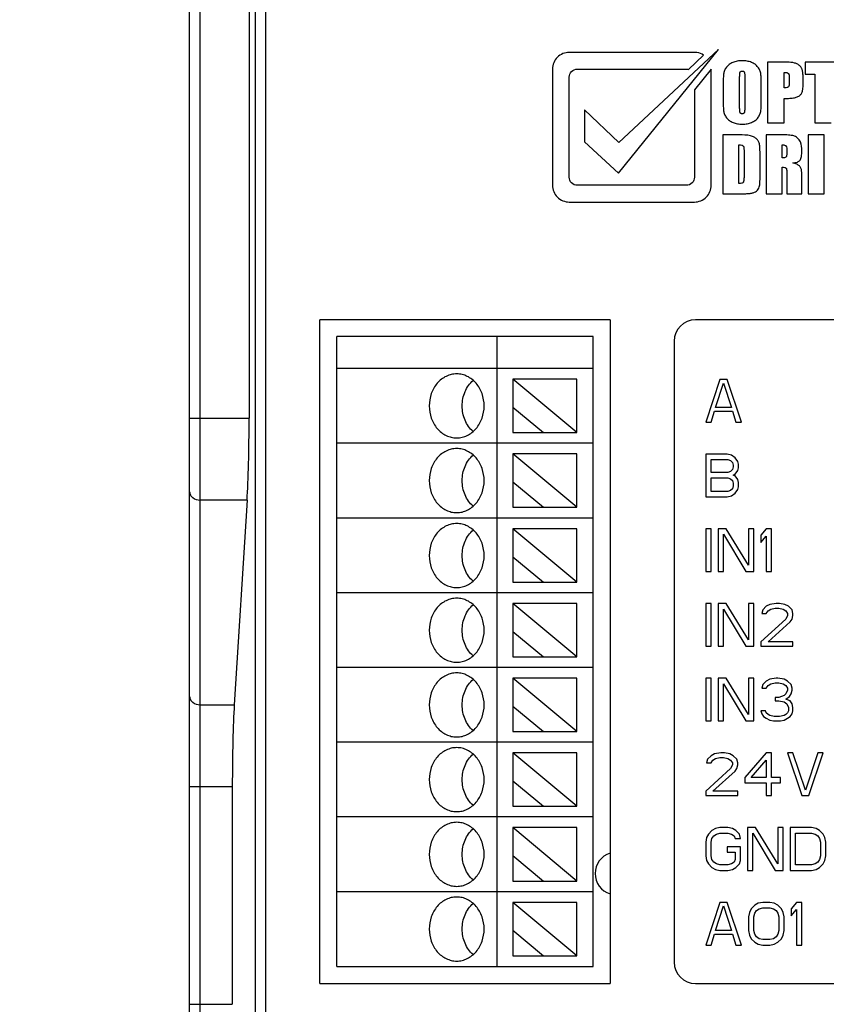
# Model space of a CAD drawing. Header units: millimetres. Extents: x -2787 to 4673, y -54 to 2046.
# Tile 6 of 124: x -2522 to -2484, y 417 to 463. Entities that reach past the tile are written whole.
import ezdxf

# ---------------------------------------------------------------- set-up
doc = ezdxf.new("R2010")
doc.units = ezdxf.units.MM
doc.header["$LTSCALE"] = 81.675
doc.header["$PDMODE"] = 3
doc.header["$PDSIZE"] = 0.3125
doc.layers.get('0').update_dxf_attribs({"linetype": 'CONTINUOUS'})
doc.layers.get('DEFPOINTS').update_dxf_attribs({"linetype": 'CONTINUOUS'})
doc.styles.get("Standard").update_dxf_attribs({"font": 'SIMPLEX.SHX', "width": 0.8})
doc.dimstyles.new('DIMSTYLE_1', dxfattribs={"dimtxt": 17.5, "dimasz": 0.9375, "dimexe": 0.125, "dimexo": 0.0625, "dimgap": 1.75, "dimtad": 0, "dimtih": 1, "dimtoh": 1, "dimdsep": 46, "dimtxsty": 'Standard', "dimblk": '_FILLED', "dimblk1": '_FILLED', "dimblk2": '_FILLED', "dimcen": 0.09, "dimazin": 2, "dimtfac": 1, "dimtofl": 0, "dimtmove": 0, "dimatfit": 3, "dimldrblk": '_FILLED', "dimfxl": 1, "dimtolj": 1, "dimarcsym": 0})

# ---------------------------------------------------------------- blocks, each defined once
blk = doc.blocks.new('_FILLED')
at = {"color": 0, "linetype": 'ByBlock'}
blk.add_solid([(0, 0), (-1, 0.167), (-1, -0.167)], dxfattribs=at)
blk = doc.blocks.new('*D21')
at = {"color": 0, "lineweight": -2, "transparency": 16777216}
for p, q in [((-2466.184, 554.245), (-2567.549, 554.245)), ((-2567.424, 553.308), (-2567.424, 471.98)), ((-2567.424, 393.183), (-2567.424, 445.146)), ((-2511.184, 392.245), (-2567.549, 392.245))]:
    blk.add_line(p, q, dxfattribs=at)
at = {"layer": 'DEFPOINTS', "color": 0, "transparency": 16777216}
for p in [(-2466.122, 554.245), (-2567.424, 392.245), (-2511.122, 392.245)]:
    blk.add_point(p, dxfattribs=at)
at = {"color": 0, "lineweight": -2, "transparency": 16777216, "xscale": 0.9375, "yscale": 0.9375, "zscale": 0.9375}
for p, rotation in [((-2567.424, 554.245), 90), ((-2567.424, 392.245), 270)]:
    blk.add_blockref('_FILLED', p, dxfattribs=dict(at, rotation=rotation))
at = {"color": 0, "transparency": 16777216, "insert": (-2567.424, 470.23), "char_height": 17.5, "width": 28, "attachment_point": 2, "line_spacing_factor": 0.9}
blk.add_mtext('\\A1;162', dxfattribs=at)

msp = doc.modelspace()

# ---------------------------------------------------------------- linework, layer by layer
at = {"color": 3}
for p, q in [((-2513.476, 395.245), (-2513.476, 547.245)), ((-2513.976, 395.245), (-2513.976, 546.745)), ((-2510.9, 529.757), (-2510.9, 415.232)), ((-2510.401, 414.732), (-2510.401, 529.258)), ((-2511.19, 499.914), (-2511.19, 444.577)), ((-2493.882, 456.056), (-2489.202, 461.857)), ((-2489.202, 461.857), (-2493.872, 457.504)), ((-2490.324, 461.724), (-2496.19, 461.724)), ((-2490.608, 460.926), (-2489.892, 461.595)), ((-2496.976, 460.939), (-2496.976, 455.496)), ((-2495.812, 460.939), (-2490.702, 460.939)), ((-2489.539, 460.935), (-2490.324, 459.961)), ((-2489.539, 455.496), (-2489.539, 460.935)), ((-2486.12, 461.272), (-2486.9, 461.272)), ((-2486.9, 461.272), (-2486.9, 458.422)), ((-2483.45, 461.272), (-2485.142, 461.272)), ((-2485.142, 461.272), (-2485.142, 460.702)), ((-2496.19, 455.874), (-2496.19, 460.561)), ((-2488.206, 459.209), (-2488.206, 460.54)), ((-2487.963, 460.54), (-2487.963, 459.23)), ((-2486.126, 460.059), (-2486.126, 460.784)), ((-2485.879, 460.55), (-2485.879, 460.316)), ((-2485.232, 460.226), (-2485.232, 460.475)), ((-2485.142, 460.702), (-2484.684, 460.702)), ((-2484.684, 460.702), (-2484.684, 458.422)), ((-2488.98, 460.091), (-2488.98, 459.603)), ((-2487.189, 459.603), (-2487.189, 460.091)), ((-2490.324, 459.961), (-2490.324, 455.874)), ((-2486.126, 459.57), (-2485.918, 459.57)), ((-2486.126, 458.422), (-2486.126, 459.57)), ((-2493.872, 457.504), (-2495.48, 459.031)), ((-2495.48, 459.031), (-2495.48, 457.537)), ((-2486.9, 458.422), (-2486.126, 458.422)), ((-2484.684, 458.422), (-2483.91, 458.422)), ((-2488.425, 457.863), (-2488.987, 457.863)), ((-2488.987, 457.863), (-2488.987, 455.1)), ((-2486.437, 457.863), (-2486.969, 457.863)), ((-2486.969, 457.863), (-2486.969, 455.1)), ((-2484.252, 457.863), (-2485.002, 457.863)), ((-2485.002, 457.863), (-2485.002, 455.1)), ((-2484.252, 455.1), (-2484.252, 457.863)), ((-2495.48, 457.537), (-2493.882, 456.056)), ((-2488.236, 455.573), (-2488.236, 457.39)), ((-2486.218, 456.776), (-2486.218, 457.39)), ((-2487.999, 457.047), (-2487.999, 455.974)), ((-2487.249, 455.921), (-2487.249, 456.888)), ((-2485.99, 457.177), (-2485.99, 457.025)), ((-2486.218, 455.1), (-2486.218, 456.346)), ((-2485.99, 456.018), (-2485.99, 455.1)), ((-2490.702, 455.496), (-2495.812, 455.496)), ((-2485.293, 455.1), (-2485.293, 455.828)), ((-2488.987, 455.1), (-2488.04, 455.1)), ((-2486.969, 455.1), (-2486.218, 455.1)), ((-2485.99, 455.1), (-2485.293, 455.1)), ((-2485.002, 455.1), (-2484.252, 455.1)), ((-2496.19, 454.71), (-2490.324, 454.71)), ((-2507.876, 418.095), (-2507.876, 449.195)), ((-2494.276, 449.195), (-2507.876, 449.195)), ((-2494.276, 449.195), (-2494.276, 418.095)), ((-2466.276, 449.195), (-2490.276, 449.195)), ((-2495.076, 448.408), (-2507.076, 448.408)), ((-2507.076, 439.908), (-2507.076, 448.408)), ((-2499.576, 448.408), (-2499.576, 439.908)), ((-2495.076, 439.908), (-2495.076, 448.408)), ((-2491.276, 448.195), (-2491.276, 419.095)), ((-2495.076, 446.908), (-2507.076, 446.908)), ((-2495.826, 443.908), (-2498.826, 446.408)), ((-2495.826, 446.408), (-2498.826, 446.408)), ((-2498.826, 446.408), (-2498.826, 443.908)), ((-2495.826, 443.908), (-2495.826, 446.408)), ((-2489.126, 446.395), (-2489.793, 444.395)), ((-2489.335, 445.076), (-2488.96, 446.225)), ((-2488.793, 446.395), (-2489.126, 446.395)), ((-2488.96, 446.225), (-2488.585, 445.076)), ((-2488.126, 444.395), (-2488.793, 446.395)), ((-2498.826, 445.106), (-2497.388, 443.908)), ((-2489.543, 444.395), (-2489.376, 444.906)), ((-2489.376, 444.906), (-2488.543, 444.906)), ((-2488.585, 445.076), (-2489.335, 445.076)), ((-2488.543, 444.906), (-2488.376, 444.395)), ((-2513.976, 444.577), (-2511.19, 444.577)), ((-2489.793, 444.395), (-2489.543, 444.395)), ((-2488.376, 444.395), (-2488.126, 444.395)), ((-2498.826, 443.908), (-2495.826, 443.908)), ((-2495.076, 443.408), (-2507.076, 443.408)), ((-2495.826, 442.908), (-2498.826, 442.908)), ((-2495.826, 440.408), (-2498.826, 442.908)), ((-2498.826, 442.908), (-2498.826, 440.408)), ((-2495.826, 440.408), (-2495.826, 442.908)), ((-2488.793, 442.895), (-2489.793, 442.895)), ((-2489.793, 442.895), (-2489.793, 440.895)), ((-2489.543, 442.64), (-2488.751, 442.64)), ((-2489.543, 442.044), (-2489.543, 442.64)), ((-2488.585, 442.852), (-2488.793, 442.895)), ((-2488.751, 442.64), (-2488.626, 442.597)), ((-2488.626, 442.597), (-2488.543, 442.512)), ((-2488.418, 442.725), (-2488.585, 442.852)), ((-2488.543, 442.512), (-2488.501, 442.384)), ((-2488.293, 442.555), (-2488.418, 442.725)), ((-2488.251, 442.427), (-2488.293, 442.555)), ((-2488.751, 442.044), (-2489.543, 442.044)), ((-2488.626, 442.087), (-2488.751, 442.044)), ((-2488.543, 442.172), (-2488.626, 442.087)), ((-2488.501, 442.299), (-2488.543, 442.172)), ((-2488.501, 442.384), (-2488.501, 442.299)), ((-2488.418, 441.959), (-2488.293, 442.129)), ((-2488.293, 442.129), (-2488.251, 442.257)), ((-2488.251, 442.257), (-2488.251, 442.427)), ((-2498.826, 441.606), (-2497.388, 440.408)), ((-2489.543, 441.789), (-2488.751, 441.789)), ((-2489.543, 441.15), (-2489.543, 441.789)), ((-2488.751, 441.789), (-2488.626, 441.746)), ((-2488.626, 441.746), (-2488.543, 441.661)), ((-2488.543, 441.661), (-2488.501, 441.533)), ((-2488.501, 441.916), (-2488.418, 441.959)), ((-2488.418, 441.874), (-2488.501, 441.916)), ((-2488.293, 441.704), (-2488.418, 441.874)), ((-2488.251, 441.576), (-2488.293, 441.704)), ((-2488.251, 441.363), (-2488.251, 441.576)), ((-2488.751, 441.15), (-2489.543, 441.15)), ((-2488.626, 441.193), (-2488.751, 441.15)), ((-2488.543, 441.278), (-2488.626, 441.193)), ((-2488.501, 441.406), (-2488.543, 441.278)), ((-2488.501, 441.533), (-2488.501, 441.406)), ((-2488.418, 441.065), (-2488.293, 441.235)), ((-2488.293, 441.235), (-2488.251, 441.363)), ((-2511.284, 440.746), (-2513.476, 440.746)), ((-2511.284, 440.746), (-2511.882, 431.157)), ((-2489.793, 440.895), (-2488.793, 440.895)), ((-2488.793, 440.895), (-2488.585, 440.938)), ((-2488.585, 440.938), (-2488.418, 441.065)), ((-2498.826, 440.408), (-2495.826, 440.408)), ((-2507.076, 439.908), (-2495.076, 439.908)), ((-2495.076, 439.895), (-2507.076, 439.895)), ((-2507.076, 418.895), (-2507.076, 439.895)), ((-2499.576, 439.895), (-2499.576, 418.895)), ((-2495.076, 418.895), (-2495.076, 439.895)), ((-2495.826, 436.895), (-2498.826, 439.395)), ((-2495.826, 439.395), (-2498.826, 439.395)), ((-2498.826, 439.395), (-2498.826, 436.895)), ((-2495.826, 436.895), (-2495.826, 439.395)), ((-2489.543, 439.395), (-2489.793, 439.395)), ((-2489.793, 439.395), (-2489.793, 437.395)), ((-2489.543, 437.395), (-2489.543, 439.395)), ((-2488.835, 439.395), (-2489.21, 439.395)), ((-2489.21, 439.395), (-2489.21, 437.395)), ((-2487.793, 437.693), (-2488.835, 439.395)), ((-2487.543, 439.395), (-2487.793, 439.395)), ((-2487.793, 439.395), (-2487.793, 437.693)), ((-2487.543, 437.395), (-2487.543, 439.395)), ((-2486.96, 439.395), (-2487.21, 439.097)), ((-2486.71, 439.395), (-2486.96, 439.395)), ((-2486.71, 437.395), (-2486.71, 439.395)), ((-2488.96, 439.14), (-2487.918, 437.395)), ((-2488.96, 437.395), (-2488.96, 439.14)), ((-2487.21, 439.097), (-2487.21, 438.757)), ((-2487.21, 438.757), (-2486.96, 439.055)), ((-2486.96, 439.055), (-2486.96, 437.395)), ((-2498.826, 438.093), (-2497.388, 436.895)), ((-2489.793, 437.395), (-2489.543, 437.395)), ((-2489.21, 437.395), (-2488.96, 437.395)), ((-2487.918, 437.395), (-2487.543, 437.395)), ((-2486.96, 437.395), (-2486.71, 437.395)), ((-2498.826, 436.895), (-2495.826, 436.895)), ((-2495.076, 436.395), (-2507.076, 436.395)), ((-2495.826, 435.895), (-2498.826, 435.895)), ((-2495.826, 433.395), (-2498.826, 435.895)), ((-2498.826, 435.895), (-2498.826, 433.395)), ((-2495.826, 433.395), (-2495.826, 435.895)), ((-2489.543, 435.895), (-2489.793, 435.895)), ((-2489.793, 435.895), (-2489.793, 433.895)), ((-2489.543, 433.895), (-2489.543, 435.895)), ((-2488.835, 435.895), (-2489.21, 435.895)), ((-2489.21, 435.895), (-2489.21, 433.895)), ((-2488.96, 435.64), (-2487.918, 433.895)), ((-2488.96, 433.895), (-2488.96, 435.64)), ((-2487.793, 434.193), (-2488.835, 435.895)), ((-2487.543, 435.895), (-2487.793, 435.895)), ((-2487.793, 435.895), (-2487.793, 434.193)), ((-2487.543, 433.895), (-2487.543, 435.895)), ((-2487.126, 435.597), (-2487.168, 435.427)), ((-2486.96, 435.767), (-2487.126, 435.597)), ((-2486.793, 435.852), (-2486.96, 435.767)), ((-2486.96, 435.427), (-2486.876, 435.555)), ((-2486.876, 435.555), (-2486.751, 435.64)), ((-2486.501, 435.895), (-2486.793, 435.852)), ((-2486.751, 435.64), (-2486.543, 435.682)), ((-2486.543, 435.682), (-2486.376, 435.682)), ((-2486.335, 435.895), (-2486.501, 435.895)), ((-2486.376, 435.682), (-2486.168, 435.64)), ((-2486.085, 435.852), (-2486.335, 435.895)), ((-2486.168, 435.64), (-2486.043, 435.555)), ((-2485.918, 435.767), (-2486.085, 435.852)), ((-2486.043, 435.555), (-2485.96, 435.427)), ((-2485.751, 435.597), (-2485.918, 435.767)), ((-2485.71, 435.427), (-2485.751, 435.597)), ((-2486.043, 435.172), (-2487.21, 434.108)), ((-2487.168, 435.427), (-2486.96, 435.427)), ((-2485.96, 435.342), (-2486.043, 435.172)), ((-2485.96, 435.427), (-2485.96, 435.342)), ((-2485.835, 435.044), (-2485.751, 435.172)), ((-2485.751, 435.172), (-2485.71, 435.342)), ((-2485.71, 435.342), (-2485.71, 435.427)), ((-2486.876, 434.108), (-2485.835, 435.044)), ((-2498.826, 434.593), (-2497.388, 433.395)), ((-2489.793, 433.895), (-2489.543, 433.895)), ((-2489.21, 433.895), (-2488.96, 433.895)), ((-2487.918, 433.895), (-2487.543, 433.895)), ((-2487.21, 434.108), (-2487.21, 433.895)), ((-2487.21, 433.895), (-2485.71, 433.895)), ((-2485.71, 434.108), (-2486.876, 434.108)), ((-2485.71, 433.895), (-2485.71, 434.108)), ((-2498.826, 433.395), (-2495.826, 433.395)), ((-2495.076, 432.895), (-2507.076, 432.895)), ((-2495.826, 432.395), (-2498.826, 432.395)), ((-2495.826, 429.895), (-2498.826, 432.395)), ((-2498.826, 432.395), (-2498.826, 429.895)), ((-2495.826, 429.895), (-2495.826, 432.395)), ((-2489.543, 432.395), (-2489.793, 432.395)), ((-2489.793, 432.395), (-2489.793, 430.395)), ((-2489.543, 430.395), (-2489.543, 432.395)), ((-2488.835, 432.395), (-2489.21, 432.395)), ((-2489.21, 432.395), (-2489.21, 430.395)), ((-2487.793, 430.693), (-2488.835, 432.395)), ((-2487.543, 432.395), (-2487.793, 432.395)), ((-2487.793, 432.395), (-2487.793, 430.693)), ((-2487.543, 430.395), (-2487.543, 432.395)), ((-2486.793, 432.352), (-2486.96, 432.267)), ((-2486.501, 432.395), (-2486.793, 432.352)), ((-2486.418, 432.395), (-2486.501, 432.395)), ((-2486.126, 432.352), (-2486.418, 432.395)), ((-2485.96, 432.267), (-2486.126, 432.352)), ((-2488.96, 432.14), (-2487.918, 430.395)), ((-2488.96, 430.395), (-2488.96, 432.14)), ((-2487.126, 432.097), (-2487.168, 431.927)), ((-2487.168, 431.927), (-2486.96, 431.927)), ((-2486.96, 432.267), (-2487.126, 432.097)), ((-2486.96, 431.927), (-2486.876, 432.055)), ((-2486.876, 432.055), (-2486.751, 432.14)), ((-2486.751, 432.14), (-2486.543, 432.182)), ((-2486.543, 432.182), (-2486.376, 432.182)), ((-2486.376, 432.182), (-2486.168, 432.14)), ((-2486.168, 432.14), (-2486.043, 432.055)), ((-2486.043, 432.055), (-2485.96, 431.927)), ((-2485.793, 432.097), (-2485.96, 432.267)), ((-2485.96, 431.927), (-2485.96, 431.842)), ((-2485.751, 431.927), (-2485.793, 432.097)), ((-2485.751, 431.842), (-2485.751, 431.927)), ((-2486.376, 431.501), (-2486.543, 431.501)), ((-2486.543, 431.501), (-2486.543, 431.331)), ((-2486.126, 431.587), (-2486.376, 431.501)), ((-2486.043, 431.672), (-2486.126, 431.587)), ((-2485.96, 431.842), (-2486.043, 431.672)), ((-2486.043, 431.416), (-2485.876, 431.544)), ((-2485.835, 431.331), (-2486.043, 431.416)), ((-2485.876, 431.544), (-2485.793, 431.672)), ((-2485.793, 431.672), (-2485.751, 431.842)), ((-2513.476, 431.157), (-2511.882, 431.157)), ((-2498.826, 431.093), (-2497.388, 429.895)), ((-2486.543, 431.331), (-2486.376, 431.331)), ((-2486.376, 431.331), (-2486.126, 431.289)), ((-2486.126, 431.289), (-2486.001, 431.204)), ((-2486.001, 431.204), (-2485.918, 431.033)), ((-2485.918, 431.033), (-2485.918, 430.863)), ((-2485.751, 431.204), (-2485.835, 431.331)), ((-2485.71, 431.033), (-2485.751, 431.204)), ((-2485.71, 430.863), (-2485.71, 431.033)), ((-2487.001, 430.863), (-2487.21, 430.863)), ((-2487.21, 430.863), (-2487.168, 430.735)), ((-2487.168, 430.735), (-2487.085, 430.608)), ((-2487.085, 430.608), (-2486.96, 430.523)), ((-2486.96, 430.778), (-2487.001, 430.863)), ((-2486.876, 430.693), (-2486.96, 430.778)), ((-2486.96, 430.523), (-2486.793, 430.438)), ((-2486.793, 430.65), (-2486.876, 430.693)), ((-2486.585, 430.608), (-2486.793, 430.65)), ((-2486.335, 430.608), (-2486.585, 430.608)), ((-2486.126, 430.65), (-2486.335, 430.608)), ((-2486.043, 430.693), (-2486.126, 430.65)), ((-2486.126, 430.438), (-2485.96, 430.523)), ((-2485.96, 430.778), (-2486.043, 430.693)), ((-2485.918, 430.863), (-2485.96, 430.778)), ((-2485.96, 430.523), (-2485.835, 430.608)), ((-2485.835, 430.608), (-2485.751, 430.735)), ((-2485.751, 430.735), (-2485.71, 430.863)), ((-2489.793, 430.395), (-2489.543, 430.395)), ((-2489.21, 430.395), (-2488.96, 430.395)), ((-2487.918, 430.395), (-2487.543, 430.395)), ((-2486.793, 430.438), (-2486.626, 430.395)), ((-2486.626, 430.395), (-2486.293, 430.395)), ((-2486.293, 430.395), (-2486.126, 430.438)), ((-2498.826, 429.895), (-2495.826, 429.895)), ((-2495.076, 429.395), (-2507.076, 429.395)), ((-2495.826, 428.895), (-2498.826, 428.895)), ((-2495.826, 426.395), (-2498.826, 428.895)), ((-2498.826, 428.895), (-2498.826, 426.395)), ((-2495.826, 426.395), (-2495.826, 428.895)), ((-2489.543, 428.767), (-2489.71, 428.597)), ((-2489.376, 428.852), (-2489.543, 428.767)), ((-2489.46, 428.555), (-2489.335, 428.64)), ((-2489.085, 428.895), (-2489.376, 428.852)), ((-2489.335, 428.64), (-2489.126, 428.682)), ((-2489.126, 428.682), (-2488.96, 428.682)), ((-2488.918, 428.895), (-2489.085, 428.895)), ((-2488.96, 428.682), (-2488.751, 428.64)), ((-2488.668, 428.852), (-2488.918, 428.895)), ((-2488.751, 428.64), (-2488.626, 428.555)), ((-2488.501, 428.767), (-2488.668, 428.852)), ((-2488.335, 428.597), (-2488.501, 428.767)), ((-2486.96, 428.895), (-2487.96, 427.746)), ((-2486.71, 428.895), (-2486.96, 428.895)), ((-2486.71, 427.746), (-2486.71, 428.895)), ((-2485.71, 428.895), (-2485.96, 428.895)), ((-2485.96, 428.895), (-2485.293, 426.895)), ((-2485.126, 427.15), (-2485.71, 428.895)), ((-2484.543, 428.895), (-2485.126, 427.15)), ((-2484.96, 426.895), (-2484.293, 428.895)), ((-2484.293, 428.895), (-2484.543, 428.895)), ((-2488.626, 428.172), (-2489.793, 427.108)), ((-2489.71, 428.597), (-2489.751, 428.427)), ((-2489.751, 428.427), (-2489.543, 428.427)), ((-2489.543, 428.427), (-2489.46, 428.555)), ((-2488.626, 428.555), (-2488.543, 428.427)), ((-2488.543, 428.342), (-2488.626, 428.172)), ((-2488.543, 428.427), (-2488.543, 428.342)), ((-2488.418, 428.044), (-2488.335, 428.172)), ((-2488.293, 428.427), (-2488.335, 428.597)), ((-2488.335, 428.172), (-2488.293, 428.342)), ((-2488.293, 428.342), (-2488.293, 428.427)), ((-2487.668, 427.746), (-2486.96, 428.555)), ((-2486.96, 428.555), (-2486.96, 427.746)), ((-2489.46, 427.108), (-2488.418, 428.044)), ((-2487.96, 427.746), (-2487.96, 427.491)), ((-2486.96, 427.746), (-2487.668, 427.746)), ((-2486.293, 427.746), (-2486.71, 427.746)), ((-2486.293, 427.491), (-2486.293, 427.746)), ((-2513.976, 427.327), (-2511.976, 427.327)), ((-2511.976, 427.327), (-2511.976, 417.118)), ((-2498.826, 427.593), (-2497.388, 426.395)), ((-2487.96, 427.491), (-2486.96, 427.491)), ((-2486.96, 427.491), (-2486.96, 426.895)), ((-2486.71, 427.491), (-2486.293, 427.491)), ((-2486.71, 426.895), (-2486.71, 427.491)), ((-2489.793, 427.108), (-2489.793, 426.895)), ((-2489.793, 426.895), (-2488.293, 426.895)), ((-2488.293, 427.108), (-2489.46, 427.108)), ((-2488.293, 426.895), (-2488.293, 427.108)), ((-2486.96, 426.895), (-2486.71, 426.895)), ((-2485.293, 426.895), (-2484.96, 426.895)), ((-2498.826, 426.395), (-2495.826, 426.395)), ((-2495.076, 425.895), (-2507.076, 425.895)), ((-2495.826, 425.395), (-2498.826, 425.395)), ((-2495.826, 422.895), (-2498.826, 425.395)), ((-2498.826, 425.395), (-2498.826, 422.895)), ((-2495.826, 422.895), (-2495.826, 425.395)), ((-2489.126, 425.395), (-2489.335, 425.352)), ((-2488.751, 425.395), (-2489.126, 425.395)), ((-2488.543, 425.352), (-2488.751, 425.395)), ((-2487.46, 425.395), (-2487.835, 425.395)), ((-2487.835, 425.395), (-2487.835, 423.395)), ((-2486.418, 423.693), (-2487.46, 425.395)), ((-2486.168, 425.395), (-2486.418, 425.395)), ((-2486.418, 425.395), (-2486.418, 423.693)), ((-2486.168, 423.395), (-2486.168, 425.395)), ((-2484.835, 425.395), (-2485.835, 425.395)), ((-2485.835, 425.395), (-2485.835, 423.395)), ((-2484.626, 425.352), (-2484.835, 425.395)), ((-2489.668, 425.097), (-2489.751, 424.927)), ((-2489.501, 425.267), (-2489.668, 425.097)), ((-2489.335, 425.352), (-2489.501, 425.267)), ((-2489.501, 424.884), (-2489.418, 425.012)), ((-2489.418, 425.012), (-2489.293, 425.097)), ((-2489.293, 425.097), (-2489.126, 425.14)), ((-2489.126, 425.14), (-2488.751, 425.14)), ((-2488.751, 425.14), (-2488.585, 425.097)), ((-2488.585, 425.097), (-2488.46, 425.012)), ((-2488.376, 425.267), (-2488.543, 425.352)), ((-2488.46, 425.012), (-2488.418, 424.884)), ((-2488.21, 425.097), (-2488.376, 425.267)), ((-2488.168, 424.884), (-2488.21, 425.097)), ((-2487.585, 425.14), (-2486.543, 423.395)), ((-2487.585, 423.395), (-2487.585, 425.14)), ((-2485.585, 425.14), (-2484.835, 425.14)), ((-2485.585, 423.65), (-2485.585, 425.14)), ((-2484.835, 425.14), (-2484.668, 425.097)), ((-2484.668, 425.097), (-2484.543, 425.012)), ((-2484.46, 425.267), (-2484.626, 425.352)), ((-2484.543, 425.012), (-2484.46, 424.884)), ((-2484.293, 425.097), (-2484.46, 425.267)), ((-2484.21, 424.927), (-2484.293, 425.097)), ((-2489.751, 424.927), (-2489.793, 424.714)), ((-2489.793, 424.714), (-2489.793, 424.076)), ((-2489.543, 424.714), (-2489.501, 424.884)), ((-2489.543, 424.076), (-2489.543, 424.714)), ((-2488.168, 424.501), (-2488.793, 424.501)), ((-2488.793, 424.501), (-2488.793, 424.246)), ((-2488.418, 424.884), (-2488.168, 424.884)), ((-2488.168, 423.863), (-2488.168, 424.501)), ((-2484.46, 424.884), (-2484.418, 424.714)), ((-2484.418, 424.714), (-2484.418, 424.076)), ((-2484.168, 424.714), (-2484.21, 424.927)), ((-2484.168, 424.076), (-2484.168, 424.714)), ((-2498.826, 424.093), (-2497.388, 422.895)), ((-2489.793, 424.076), (-2489.751, 423.863)), ((-2489.501, 423.906), (-2489.543, 424.076)), ((-2488.793, 424.246), (-2488.418, 424.246)), ((-2488.418, 424.246), (-2488.418, 423.906)), ((-2484.418, 424.076), (-2484.46, 423.906)), ((-2484.21, 423.863), (-2484.168, 424.076)), ((-2489.751, 423.863), (-2489.668, 423.693)), ((-2489.668, 423.693), (-2489.501, 423.523)), ((-2489.418, 423.778), (-2489.501, 423.906)), ((-2489.293, 423.693), (-2489.418, 423.778)), ((-2489.126, 423.65), (-2489.293, 423.693)), ((-2488.751, 423.65), (-2489.126, 423.65)), ((-2488.585, 423.693), (-2488.751, 423.65)), ((-2488.46, 423.778), (-2488.585, 423.693)), ((-2488.418, 423.906), (-2488.46, 423.778)), ((-2488.376, 423.523), (-2488.21, 423.693)), ((-2488.21, 423.693), (-2488.168, 423.863)), ((-2484.835, 423.65), (-2485.585, 423.65)), ((-2484.668, 423.693), (-2484.835, 423.65)), ((-2484.543, 423.778), (-2484.668, 423.693)), ((-2484.46, 423.906), (-2484.543, 423.778)), ((-2484.46, 423.523), (-2484.293, 423.693)), ((-2484.293, 423.693), (-2484.21, 423.863)), ((-2489.501, 423.523), (-2489.335, 423.438)), ((-2489.335, 423.438), (-2489.126, 423.395)), ((-2489.126, 423.395), (-2488.751, 423.395)), ((-2488.751, 423.395), (-2488.543, 423.438)), ((-2488.543, 423.438), (-2488.376, 423.523)), ((-2487.835, 423.395), (-2487.585, 423.395)), ((-2486.543, 423.395), (-2486.168, 423.395)), ((-2485.835, 423.395), (-2484.835, 423.395)), ((-2484.835, 423.395), (-2484.626, 423.438)), ((-2484.626, 423.438), (-2484.46, 423.523)), ((-2498.826, 422.895), (-2495.826, 422.895)), ((-2495.076, 422.395), (-2507.076, 422.395)), ((-2495.826, 421.895), (-2498.826, 421.895)), ((-2495.826, 419.395), (-2498.826, 421.895)), ((-2498.826, 421.895), (-2498.826, 419.395)), ((-2495.826, 419.395), (-2495.826, 421.895)), ((-2489.126, 421.895), (-2489.793, 419.895)), ((-2489.335, 420.576), (-2488.96, 421.725)), ((-2488.793, 421.895), (-2489.126, 421.895)), ((-2488.96, 421.725), (-2488.585, 420.576)), ((-2488.126, 419.895), (-2488.793, 421.895)), ((-2487.501, 421.767), (-2487.668, 421.597)), ((-2487.335, 421.852), (-2487.501, 421.767)), ((-2487.126, 421.895), (-2487.335, 421.852)), ((-2486.793, 421.895), (-2487.126, 421.895)), ((-2486.585, 421.852), (-2486.793, 421.895)), ((-2486.418, 421.767), (-2486.585, 421.852)), ((-2486.251, 421.597), (-2486.418, 421.767)), ((-2485.543, 421.895), (-2485.793, 421.597)), ((-2485.293, 421.895), (-2485.543, 421.895)), ((-2485.293, 419.895), (-2485.293, 421.895)), ((-2487.751, 421.427), (-2487.793, 421.214)), ((-2487.668, 421.597), (-2487.751, 421.427)), ((-2487.543, 421.214), (-2487.501, 421.384)), ((-2487.501, 421.384), (-2487.418, 421.512)), ((-2487.418, 421.512), (-2487.293, 421.597)), ((-2487.293, 421.597), (-2487.126, 421.64)), ((-2487.126, 421.64), (-2486.793, 421.64)), ((-2486.793, 421.64), (-2486.626, 421.597)), ((-2486.626, 421.597), (-2486.501, 421.512)), ((-2486.501, 421.512), (-2486.418, 421.384)), ((-2486.418, 421.384), (-2486.376, 421.214)), ((-2486.168, 421.427), (-2486.251, 421.597)), ((-2486.126, 421.214), (-2486.168, 421.427)), ((-2485.793, 421.597), (-2485.793, 421.257)), ((-2485.793, 421.257), (-2485.543, 421.555)), ((-2485.543, 421.555), (-2485.543, 419.895)), ((-2487.793, 421.214), (-2487.793, 420.576)), ((-2487.543, 420.576), (-2487.543, 421.214)), ((-2486.376, 421.214), (-2486.376, 420.576)), ((-2486.126, 420.576), (-2486.126, 421.214)), ((-2498.826, 420.593), (-2497.388, 419.395)), ((-2489.543, 419.895), (-2489.376, 420.406)), ((-2489.376, 420.406), (-2488.543, 420.406)), ((-2488.585, 420.576), (-2489.335, 420.576)), ((-2488.543, 420.406), (-2488.376, 419.895)), ((-2487.793, 420.576), (-2487.751, 420.363)), ((-2487.751, 420.363), (-2487.668, 420.193)), ((-2487.501, 420.406), (-2487.543, 420.576)), ((-2487.418, 420.278), (-2487.501, 420.406)), ((-2486.418, 420.406), (-2486.501, 420.278)), ((-2486.376, 420.576), (-2486.418, 420.406)), ((-2486.251, 420.193), (-2486.168, 420.363)), ((-2486.168, 420.363), (-2486.126, 420.576)), ((-2489.793, 419.895), (-2489.543, 419.895)), ((-2488.376, 419.895), (-2488.126, 419.895)), ((-2487.668, 420.193), (-2487.501, 420.023)), ((-2487.501, 420.023), (-2487.335, 419.938)), ((-2487.293, 420.193), (-2487.418, 420.278)), ((-2487.335, 419.938), (-2487.126, 419.895)), ((-2487.126, 420.15), (-2487.293, 420.193)), ((-2486.793, 420.15), (-2487.126, 420.15)), ((-2487.126, 419.895), (-2486.793, 419.895)), ((-2486.626, 420.193), (-2486.793, 420.15)), ((-2486.793, 419.895), (-2486.585, 419.938)), ((-2486.501, 420.278), (-2486.626, 420.193)), ((-2486.585, 419.938), (-2486.418, 420.023)), ((-2486.418, 420.023), (-2486.251, 420.193)), ((-2485.543, 419.895), (-2485.293, 419.895)), ((-2498.826, 419.395), (-2495.826, 419.395)), ((-2507.076, 418.895), (-2495.076, 418.895)), ((-2507.876, 418.095), (-2494.276, 418.095)), ((-2490.276, 418.095), (-2466.276, 418.095)), ((-2513.976, 417.118), (-2511.976, 417.118))]:
    msp.add_line(p, q, dxfattribs=at)
for centre, start, end in [((-2490.276, 448.195), 90, 180), ((-2493.976, 423.245), 107.5751, 252.4689), ((-2490.276, 419.095), 180, 270)]:
    msp.add_arc(centre, 1, start, end, dxfattribs=at)
for centre, start_param, end_param in [((-2511.452, 444.577), -2.443461, -1.570796), ((-2511.714, 427.327), 0.698132, 1.570796)]:
    msp.add_ellipse(centre, major_axis=(0, 5), ratio=0.052408, start_param=start_param, end_param=end_param, dxfattribs=at)
for points, knots in [([(-2496.19, 461.724), (-2496.391, 461.724), (-2496.808, 461.557), (-2496.976, 461.139), (-2496.976, 460.939)], [0, 0, 0, 0, 0.500002, 1, 1, 1, 1]), ([(-2489.892, 461.595), (-2489.986, 461.657), (-2490.134, 461.713), (-2490.285, 461.724), (-2490.324, 461.724)], [0, 0, 0, 0, 0.741055, 1, 1, 1, 1]), ([(-2496.19, 460.561), (-2496.19, 460.657), (-2496.11, 460.858), (-2495.909, 460.939), (-2495.812, 460.939)], [0, 0, 0, 0, 0.499995, 1, 1, 1, 1]), ([(-2487.211, 460.707), (-2487.218, 460.765), (-2487.242, 460.852), (-2487.296, 460.958), (-2487.348, 461.034), (-2487.41, 461.104), (-2487.483, 461.166), (-2487.565, 461.217), (-2487.656, 461.259), (-2487.754, 461.292), (-2487.859, 461.315), (-2487.97, 461.329), (-2488.086, 461.333), (-2488.204, 461.329), (-2488.319, 461.314), (-2488.426, 461.29), (-2488.555, 461.245), (-2488.671, 461.18), (-2488.767, 461.097), (-2488.828, 461.027), (-2488.878, 460.951), (-2488.93, 460.844), (-2488.952, 460.757), (-2488.959, 460.699)], [0, 0, 0, 0, 0.074097, 0.111856, 0.150933, 0.190635, 0.230397, 0.270997, 0.313167, 0.356884, 0.402031, 0.449036, 0.498278, 0.549888, 0.598556, 0.644711, 0.688852, 0.771355, 0.810685, 0.849657, 0.888032, 0.925464, 1, 1, 1, 1]), ([(-2485.634, 461.224), (-2485.743, 461.255), (-2485.908, 461.269), (-2486.071, 461.272), (-2486.12, 461.272)], [0, 0, 0, 0, 0.695485, 1, 1, 1, 1]), ([(-2485.232, 460.475), (-2485.232, 460.552), (-2485.234, 460.66), (-2485.247, 460.792), (-2485.26, 460.867), (-2485.28, 460.931), (-2485.305, 460.988), (-2485.338, 461.041), (-2485.392, 461.107), (-2485.49, 461.177), (-2485.583, 461.21), (-2485.634, 461.224)], [0, 0, 0, 0, 0.24786, 0.344304, 0.422877, 0.491233, 0.557469, 0.622728, 0.688201, 0.829704, 1, 1, 1, 1]), ([(-2488.959, 460.699), (-2488.975, 460.563), (-2488.978, 460.36), (-2488.98, 460.157), (-2488.98, 460.091)], [0, 0, 0, 0, 0.672917, 1, 1, 1, 1]), ([(-2488.206, 460.54), (-2488.206, 460.599), (-2488.202, 460.685), (-2488.192, 460.78), (-2488.174, 460.805)], [0, 0, 0, 0, 0.657472, 1, 1, 1, 1]), ([(-2488.174, 460.805), (-2488.164, 460.819), (-2488.143, 460.837), (-2488.109, 460.848), (-2488.079, 460.85), (-2488.049, 460.848), (-2488.021, 460.837), (-2487.999, 460.819), (-2487.983, 460.792), (-2487.974, 460.752), (-2487.964, 460.667), (-2487.963, 460.594), (-2487.963, 460.54)], [0, 0, 0, 0, 0.107836, 0.162793, 0.222571, 0.291263, 0.350994, 0.407137, 0.46606, 0.545313, 0.660101, 1, 1, 1, 1]), ([(-2487.189, 460.091), (-2487.189, 460.261), (-2487.19, 460.467), (-2487.207, 460.672), (-2487.211, 460.707)], [0, 0, 0, 0, 0.82978, 1, 1, 1, 1]), ([(-2486.126, 460.784), (-2486.084, 460.784), (-2486.026, 460.782), (-2485.96, 460.763), (-2485.926, 460.742), (-2485.903, 460.71), (-2485.882, 460.646), (-2485.879, 460.591), (-2485.879, 460.55)], [0, 0, 0, 0, 0.308358, 0.419786, 0.508028, 0.594697, 0.702274, 1, 1, 1, 1]), ([(-2485.921, 460.108), (-2485.944, 460.079), (-2486, 460.06), (-2486.052, 460.057), (-2486.069, 460.057)], [0, 0, 0, 0, 0.689272, 1, 1, 1, 1]), ([(-2485.879, 460.316), (-2485.879, 460.272), (-2485.882, 460.201), (-2485.903, 460.129), (-2485.921, 460.108)], [0, 0, 0, 0, 0.612956, 1, 1, 1, 1]), ([(-2485.918, 459.57), (-2485.841, 459.57), (-2485.701, 459.578), (-2485.514, 459.625), (-2485.393, 459.696), (-2485.325, 459.768), (-2485.288, 459.83), (-2485.262, 459.905), (-2485.236, 460.038), (-2485.232, 460.148), (-2485.232, 460.226)], [0, 0, 0, 0, 0.206026, 0.374383, 0.513569, 0.57653, 0.638049, 0.706216, 0.788564, 1, 1, 1, 1]), ([(-2488.98, 459.603), (-2488.98, 459.433), (-2488.979, 459.227), (-2488.962, 459.022), (-2488.958, 458.987)], [0, 0, 0, 0, 0.829836, 1, 1, 1, 1]), ([(-2487.21, 458.995), (-2487.194, 459.131), (-2487.191, 459.334), (-2487.189, 459.537), (-2487.189, 459.603)], [0, 0, 0, 0, 0.672918, 1, 1, 1, 1]), ([(-2487.963, 459.23), (-2487.963, 459.162), (-2487.964, 459.07), (-2487.974, 458.964), (-2487.982, 458.915), (-2487.998, 458.882), (-2488.021, 458.859), (-2488.052, 458.847), (-2488.086, 458.843), (-2488.12, 458.846), (-2488.15, 458.857), (-2488.172, 458.876), (-2488.188, 458.906), (-2488.196, 458.951), (-2488.205, 459.053), (-2488.206, 459.142), (-2488.206, 459.209)], [0, 0, 0, 0, 0.233446, 0.311163, 0.363413, 0.400559, 0.434805, 0.470528, 0.511614, 0.551703, 0.585933, 0.617539, 0.650534, 0.698197, 0.772041, 1, 1, 1, 1]), ([(-2488.958, 458.987), (-2488.951, 458.929), (-2488.928, 458.842), (-2488.873, 458.736), (-2488.821, 458.66), (-2488.759, 458.59), (-2488.686, 458.528), (-2488.604, 458.477), (-2488.514, 458.435), (-2488.415, 458.402), (-2488.31, 458.379), (-2488.199, 458.365), (-2488.083, 458.361), (-2487.965, 458.365), (-2487.85, 458.38), (-2487.743, 458.404), (-2487.614, 458.449), (-2487.498, 458.514), (-2487.402, 458.597), (-2487.341, 458.667), (-2487.291, 458.743), (-2487.239, 458.85), (-2487.217, 458.937), (-2487.21, 458.995)], [0, 0, 0, 0, 0.074109, 0.111859, 0.150924, 0.190636, 0.230405, 0.271005, 0.31317, 0.356902, 0.402051, 0.449058, 0.498316, 0.549908, 0.598574, 0.644737, 0.688896, 0.771375, 0.810702, 0.849677, 0.888046, 0.925473, 1, 1, 1, 1]), ([(-2487.69, 457.815), (-2487.781, 457.837), (-2488.028, 457.857), (-2488.273, 457.863), (-2488.425, 457.863)], [0, 0, 0, 0, 0.382151, 1, 1, 1, 1]), ([(-2487.249, 456.888), (-2487.249, 456.948), (-2487.249, 457.057), (-2487.254, 457.205), (-2487.26, 457.308), (-2487.267, 457.374), (-2487.273, 457.413), (-2487.281, 457.448), (-2487.294, 457.491), (-2487.316, 457.544), (-2487.352, 457.603), (-2487.414, 457.681), (-2487.525, 457.764), (-2487.632, 457.8), (-2487.69, 457.815)], [0, 0, 0, 0, 0.158116, 0.287915, 0.389508, 0.429799, 0.46315, 0.492932, 0.522577, 0.582054, 0.642869, 0.706194, 0.841896, 1, 1, 1, 1]), ([(-2485.718, 457.823), (-2485.808, 457.842), (-2486.049, 457.858), (-2486.289, 457.863), (-2486.437, 457.863)], [0, 0, 0, 0, 0.382052, 1, 1, 1, 1]), ([(-2485.411, 457.623), (-2485.449, 457.673), (-2485.539, 457.763), (-2485.658, 457.811), (-2485.718, 457.823)], [0, 0, 0, 0, 0.505675, 1, 1, 1, 1]), ([(-2488.236, 457.39), (-2488.189, 457.39), (-2488.131, 457.389), (-2488.077, 457.37), (-2488.069, 457.365)], [0, 0, 0, 0, 0.828273, 1, 1, 1, 1]), ([(-2488.069, 457.365), (-2488.055, 457.357), (-2488.035, 457.341), (-2488.019, 457.312), (-2488.01, 457.285), (-2488.005, 457.247), (-2488, 457.167), (-2487.999, 457.098), (-2487.999, 457.047)], [0, 0, 0, 0, 0.142409, 0.214302, 0.290781, 0.39458, 0.547113, 1, 1, 1, 1]), ([(-2486.218, 457.39), (-2486.168, 457.39), (-2486.103, 457.387), (-2486.048, 457.356), (-2486.039, 457.349)], [0, 0, 0, 0, 0.813885, 1, 1, 1, 1]), ([(-2486.039, 457.349), (-2486.008, 457.323), (-2485.992, 457.256), (-2485.99, 457.197), (-2485.99, 457.177)], [0, 0, 0, 0, 0.668805, 1, 1, 1, 1]), ([(-2485.293, 457.108), (-2485.293, 457.251), (-2485.306, 457.436), (-2485.39, 457.594), (-2485.411, 457.623)], [0, 0, 0, 0, 0.800922, 1, 1, 1, 1]), ([(-2486.041, 456.809), (-2486.075, 456.786), (-2486.139, 456.778), (-2486.199, 456.776), (-2486.218, 456.776)], [0, 0, 0, 0, 0.677059, 1, 1, 1, 1]), ([(-2485.99, 457.025), (-2485.99, 456.976), (-2485.992, 456.904), (-2486.018, 456.823), (-2486.041, 456.809)], [0, 0, 0, 0, 0.645028, 1, 1, 1, 1]), ([(-2485.706, 456.542), (-2485.637, 456.548), (-2485.538, 456.564), (-2485.429, 456.62), (-2485.372, 456.674), (-2485.335, 456.749), (-2485.298, 456.894), (-2485.293, 457.018), (-2485.293, 457.108)], [0, 0, 0, 0, 0.259083, 0.360242, 0.449116, 0.545046, 0.666658, 1, 1, 1, 1]), ([(-2486.218, 456.346), (-2486.176, 456.346), (-2486.119, 456.343), (-2486.054, 456.319), (-2486.023, 456.293), (-2486.007, 456.25), (-2485.991, 456.158), (-2485.99, 456.078), (-2485.99, 456.018)], [0, 0, 0, 0, 0.260759, 0.351178, 0.422624, 0.505951, 0.628392, 1, 1, 1, 1]), ([(-2485.407, 456.4), (-2485.437, 456.435), (-2485.536, 456.495), (-2485.643, 456.527), (-2485.706, 456.542)], [0, 0, 0, 0, 0.413618, 1, 1, 1, 1]), ([(-2485.312, 456.237), (-2485.323, 456.28), (-2485.355, 456.337), (-2485.395, 456.386), (-2485.407, 456.4)], [0, 0, 0, 0, 0.706673, 1, 1, 1, 1]), ([(-2495.812, 455.496), (-2495.909, 455.496), (-2496.11, 455.576), (-2496.19, 455.777), (-2496.19, 455.874)], [0, 0, 0, 0, 0.500005, 1, 1, 1, 1]), ([(-2490.324, 455.874), (-2490.324, 455.777), (-2490.405, 455.576), (-2490.606, 455.496), (-2490.702, 455.496)], [0, 0, 0, 0, 0.500026, 1, 1, 1, 1]), ([(-2487.999, 455.974), (-2487.999, 455.899), (-2488.001, 455.801), (-2488.016, 455.694), (-2488.027, 455.655), (-2488.036, 455.635), (-2488.048, 455.619), (-2488.07, 455.601), (-2488.132, 455.576), (-2488.192, 455.573), (-2488.236, 455.573)], [0, 0, 0, 0, 0.398739, 0.527883, 0.575641, 0.612925, 0.645924, 0.681275, 0.764182, 1, 1, 1, 1]), ([(-2487.285, 455.423), (-2487.268, 455.484), (-2487.252, 455.651), (-2487.249, 455.817), (-2487.249, 455.921)], [0, 0, 0, 0, 0.378457, 1, 1, 1, 1]), ([(-2485.293, 455.828), (-2485.293, 455.918), (-2485.296, 456.054), (-2485.3, 456.192), (-2485.312, 456.237)], [0, 0, 0, 0, 0.65803, 1, 1, 1, 1]), ([(-2496.976, 455.496), (-2496.976, 455.295), (-2496.808, 454.878), (-2496.391, 454.71), (-2496.19, 454.71)], [0, 0, 0, 0, 0.500002, 1, 1, 1, 1]), ([(-2490.324, 454.71), (-2490.124, 454.71), (-2489.706, 454.878), (-2489.539, 455.295), (-2489.539, 455.496)], [0, 0, 0, 0, 0.500013, 1, 1, 1, 1]), ([(-2488.04, 455.1), (-2487.962, 455.1), (-2487.852, 455.102), (-2487.718, 455.114), (-2487.64, 455.126), (-2487.574, 455.143), (-2487.497, 455.172), (-2487.41, 455.221), (-2487.328, 455.31), (-2487.297, 455.384), (-2487.285, 455.423)], [0, 0, 0, 0, 0.264933, 0.369222, 0.455099, 0.529745, 0.600444, 0.733295, 0.862141, 1, 1, 1, 1]), ([(-2501.463, 446.658), (-2501.547, 446.658), (-2501.717, 446.638), (-2501.961, 446.551), (-2502.185, 446.41), (-2502.449, 446.156), (-2502.685, 445.735), (-2502.781, 445.158), (-2502.685, 444.58), (-2502.449, 444.159), (-2502.185, 443.905), (-2501.961, 443.764), (-2501.717, 443.677), (-2501.547, 443.658), (-2501.463, 443.658)], [0, 0, 0, 0, 0.057838, 0.116446, 0.17645, 0.238229, 0.366657, 0.5, 0.633341, 0.761768, 0.823547, 0.883552, 0.942161, 1, 1, 1, 1]), ([(-2501.463, 443.658), (-2501.378, 443.658), (-2501.208, 443.677), (-2500.964, 443.764), (-2500.74, 443.905), (-2500.476, 444.159), (-2500.24, 444.58), (-2500.144, 445.158), (-2500.24, 445.735), (-2500.476, 446.156), (-2500.74, 446.41), (-2500.964, 446.551), (-2501.208, 446.638), (-2501.378, 446.658), (-2501.463, 446.658)], [0, 0, 0, 0, 0.057838, 0.116446, 0.17645, 0.238229, 0.366657, 0.5, 0.633341, 0.761768, 0.823547, 0.883552, 0.942161, 1, 1, 1, 1]), ([(-2500.694, 443.96), (-2500.774, 444.031), (-2500.921, 444.195), (-2501.138, 444.587), (-2501.251, 445.158), (-2501.138, 445.728), (-2500.92, 446.12), (-2500.774, 446.284), (-2500.694, 446.355)], [0, 0, 0, 0, 0.120204, 0.2445, 0.500004, 0.755504, 0.879797, 1, 1, 1, 1]), ([(-2501.463, 443.158), (-2501.547, 443.158), (-2501.717, 443.138), (-2501.961, 443.051), (-2502.185, 442.91), (-2502.449, 442.656), (-2502.685, 442.235), (-2502.781, 441.658), (-2502.685, 441.08), (-2502.449, 440.659), (-2502.185, 440.405), (-2501.961, 440.264), (-2501.717, 440.177), (-2501.547, 440.158), (-2501.463, 440.158)], [0, 0, 0, 0, 0.057838, 0.116446, 0.17645, 0.238229, 0.366657, 0.5, 0.633341, 0.761768, 0.823547, 0.883552, 0.942161, 1, 1, 1, 1]), ([(-2501.463, 440.158), (-2501.378, 440.158), (-2501.208, 440.177), (-2500.964, 440.264), (-2500.74, 440.405), (-2500.476, 440.659), (-2500.24, 441.08), (-2500.144, 441.658), (-2500.24, 442.235), (-2500.476, 442.656), (-2500.74, 442.91), (-2500.964, 443.051), (-2501.208, 443.138), (-2501.378, 443.158), (-2501.463, 443.158)], [0, 0, 0, 0, 0.057838, 0.116446, 0.17645, 0.238229, 0.366657, 0.5, 0.633341, 0.761768, 0.823547, 0.883552, 0.942161, 1, 1, 1, 1]), ([(-2500.694, 440.46), (-2500.774, 440.531), (-2500.921, 440.695), (-2501.138, 441.087), (-2501.251, 441.658), (-2501.138, 442.228), (-2500.92, 442.62), (-2500.774, 442.784), (-2500.694, 442.855)], [0, 0, 0, 0, 0.120204, 0.2445, 0.500004, 0.755504, 0.879797, 1, 1, 1, 1]), ([(-2513.976, 441.129), (-2513.976, 441.079), (-2513.947, 440.972), (-2513.788, 440.799), (-2513.6, 440.746), (-2513.476, 440.746)], [0, 0, 0, 0, 0.220352, 0.460278, 1, 1, 1, 1]), ([(-2501.463, 439.645), (-2501.547, 439.645), (-2501.717, 439.625), (-2501.961, 439.539), (-2502.185, 439.398), (-2502.449, 439.144), (-2502.685, 438.723), (-2502.781, 438.145), (-2502.685, 437.567), (-2502.449, 437.146), (-2502.185, 436.892), (-2501.961, 436.752), (-2501.717, 436.665), (-2501.547, 436.645), (-2501.463, 436.645)], [0, 0, 0, 0, 0.057838, 0.116446, 0.17645, 0.238229, 0.366657, 0.5, 0.633341, 0.761768, 0.823547, 0.883552, 0.942161, 1, 1, 1, 1]), ([(-2501.463, 436.645), (-2501.378, 436.645), (-2501.208, 436.665), (-2500.964, 436.752), (-2500.74, 436.892), (-2500.476, 437.146), (-2500.24, 437.567), (-2500.144, 438.145), (-2500.24, 438.723), (-2500.476, 439.144), (-2500.74, 439.398), (-2500.964, 439.539), (-2501.208, 439.625), (-2501.378, 439.645), (-2501.463, 439.645)], [0, 0, 0, 0, 0.057838, 0.116446, 0.17645, 0.238229, 0.366657, 0.5, 0.633341, 0.761768, 0.823547, 0.883552, 0.942161, 1, 1, 1, 1]), ([(-2500.694, 436.948), (-2500.774, 437.018), (-2500.921, 437.183), (-2501.138, 437.574), (-2501.251, 438.145), (-2501.138, 438.716), (-2500.92, 439.108), (-2500.774, 439.272), (-2500.694, 439.342)], [0, 0, 0, 0, 0.120204, 0.2445, 0.500004, 0.755504, 0.879797, 1, 1, 1, 1]), ([(-2501.463, 436.145), (-2501.547, 436.145), (-2501.717, 436.125), (-2501.961, 436.039), (-2502.185, 435.898), (-2502.449, 435.644), (-2502.685, 435.223), (-2502.781, 434.645), (-2502.685, 434.067), (-2502.449, 433.646), (-2502.185, 433.392), (-2501.961, 433.252), (-2501.717, 433.165), (-2501.547, 433.145), (-2501.463, 433.145)], [0, 0, 0, 0, 0.057838, 0.116446, 0.17645, 0.238229, 0.366657, 0.5, 0.633341, 0.761768, 0.823547, 0.883552, 0.942161, 1, 1, 1, 1]), ([(-2501.463, 433.145), (-2501.378, 433.145), (-2501.208, 433.165), (-2500.964, 433.252), (-2500.74, 433.392), (-2500.476, 433.646), (-2500.24, 434.067), (-2500.144, 434.645), (-2500.24, 435.223), (-2500.476, 435.644), (-2500.74, 435.898), (-2500.964, 436.039), (-2501.208, 436.125), (-2501.378, 436.145), (-2501.463, 436.145)], [0, 0, 0, 0, 0.057838, 0.116446, 0.17645, 0.238229, 0.366657, 0.5, 0.633341, 0.761768, 0.823547, 0.883552, 0.942161, 1, 1, 1, 1]), ([(-2500.694, 433.448), (-2500.774, 433.518), (-2500.921, 433.683), (-2501.138, 434.074), (-2501.251, 434.645), (-2501.138, 435.216), (-2500.92, 435.608), (-2500.774, 435.772), (-2500.694, 435.842)], [0, 0, 0, 0, 0.120204, 0.2445, 0.500004, 0.755504, 0.879797, 1, 1, 1, 1]), ([(-2501.463, 432.645), (-2501.547, 432.645), (-2501.717, 432.625), (-2501.961, 432.539), (-2502.185, 432.398), (-2502.449, 432.144), (-2502.685, 431.723), (-2502.781, 431.145), (-2502.685, 430.567), (-2502.449, 430.146), (-2502.185, 429.892), (-2501.961, 429.752), (-2501.717, 429.665), (-2501.547, 429.645), (-2501.463, 429.645)], [0, 0, 0, 0, 0.057838, 0.116446, 0.17645, 0.238229, 0.366657, 0.5, 0.633341, 0.761768, 0.823547, 0.883552, 0.942161, 1, 1, 1, 1]), ([(-2501.463, 429.645), (-2501.378, 429.645), (-2501.208, 429.665), (-2500.964, 429.752), (-2500.74, 429.892), (-2500.476, 430.146), (-2500.24, 430.567), (-2500.144, 431.145), (-2500.24, 431.723), (-2500.476, 432.144), (-2500.74, 432.398), (-2500.964, 432.539), (-2501.208, 432.625), (-2501.378, 432.645), (-2501.463, 432.645)], [0, 0, 0, 0, 0.057838, 0.116446, 0.17645, 0.238229, 0.366657, 0.5, 0.633341, 0.761768, 0.823547, 0.883552, 0.942161, 1, 1, 1, 1]), ([(-2500.694, 429.948), (-2500.774, 430.018), (-2500.921, 430.183), (-2501.138, 430.574), (-2501.251, 431.145), (-2501.138, 431.716), (-2500.92, 432.108), (-2500.774, 432.272), (-2500.694, 432.342)], [0, 0, 0, 0, 0.120204, 0.2445, 0.500004, 0.755504, 0.879797, 1, 1, 1, 1]), ([(-2513.976, 431.54), (-2513.976, 431.49), (-2513.947, 431.383), (-2513.788, 431.21), (-2513.6, 431.157), (-2513.476, 431.157)], [0, 0, 0, 0, 0.220352, 0.460278, 1, 1, 1, 1]), ([(-2501.463, 429.145), (-2501.547, 429.145), (-2501.717, 429.125), (-2501.961, 429.039), (-2502.185, 428.898), (-2502.449, 428.644), (-2502.685, 428.223), (-2502.781, 427.645), (-2502.685, 427.067), (-2502.449, 426.646), (-2502.185, 426.392), (-2501.961, 426.252), (-2501.717, 426.165), (-2501.547, 426.145), (-2501.463, 426.145)], [0, 0, 0, 0, 0.057838, 0.116446, 0.17645, 0.238229, 0.366657, 0.5, 0.633341, 0.761768, 0.823547, 0.883552, 0.942161, 1, 1, 1, 1]), ([(-2501.463, 426.145), (-2501.378, 426.145), (-2501.208, 426.165), (-2500.964, 426.252), (-2500.74, 426.392), (-2500.476, 426.646), (-2500.24, 427.067), (-2500.144, 427.645), (-2500.24, 428.223), (-2500.476, 428.644), (-2500.74, 428.898), (-2500.964, 429.039), (-2501.208, 429.125), (-2501.378, 429.145), (-2501.463, 429.145)], [0, 0, 0, 0, 0.057838, 0.116446, 0.17645, 0.238229, 0.366657, 0.5, 0.633341, 0.761768, 0.823547, 0.883552, 0.942161, 1, 1, 1, 1]), ([(-2500.694, 426.448), (-2500.774, 426.518), (-2500.921, 426.683), (-2501.138, 427.074), (-2501.251, 427.645), (-2501.138, 428.216), (-2500.92, 428.608), (-2500.774, 428.772), (-2500.694, 428.842)], [0, 0, 0, 0, 0.120204, 0.2445, 0.500004, 0.755504, 0.879797, 1, 1, 1, 1]), ([(-2501.463, 425.645), (-2501.547, 425.645), (-2501.717, 425.625), (-2501.961, 425.539), (-2502.185, 425.398), (-2502.449, 425.144), (-2502.685, 424.723), (-2502.781, 424.145), (-2502.685, 423.567), (-2502.449, 423.146), (-2502.185, 422.892), (-2501.961, 422.752), (-2501.717, 422.665), (-2501.547, 422.645), (-2501.463, 422.645)], [0, 0, 0, 0, 0.057838, 0.116446, 0.17645, 0.238229, 0.366657, 0.5, 0.633341, 0.761768, 0.823547, 0.883552, 0.942161, 1, 1, 1, 1]), ([(-2501.463, 422.645), (-2501.378, 422.645), (-2501.208, 422.665), (-2500.964, 422.752), (-2500.74, 422.892), (-2500.476, 423.146), (-2500.24, 423.567), (-2500.144, 424.145), (-2500.24, 424.723), (-2500.476, 425.144), (-2500.74, 425.398), (-2500.964, 425.539), (-2501.208, 425.625), (-2501.378, 425.645), (-2501.463, 425.645)], [0, 0, 0, 0, 0.057838, 0.116446, 0.17645, 0.238229, 0.366657, 0.5, 0.633341, 0.761768, 0.823547, 0.883552, 0.942161, 1, 1, 1, 1]), ([(-2500.694, 422.948), (-2500.774, 423.018), (-2500.921, 423.183), (-2501.138, 423.574), (-2501.251, 424.145), (-2501.138, 424.716), (-2500.92, 425.108), (-2500.774, 425.272), (-2500.694, 425.342)], [0, 0, 0, 0, 0.120204, 0.2445, 0.500004, 0.755504, 0.879797, 1, 1, 1, 1]), ([(-2501.463, 422.145), (-2501.547, 422.145), (-2501.717, 422.125), (-2501.961, 422.039), (-2502.185, 421.898), (-2502.449, 421.644), (-2502.685, 421.223), (-2502.781, 420.645), (-2502.685, 420.067), (-2502.449, 419.646), (-2502.185, 419.392), (-2501.961, 419.252), (-2501.717, 419.165), (-2501.547, 419.145), (-2501.463, 419.145)], [0, 0, 0, 0, 0.057838, 0.116446, 0.17645, 0.238229, 0.366657, 0.5, 0.633341, 0.761768, 0.823547, 0.883552, 0.942161, 1, 1, 1, 1]), ([(-2501.463, 419.145), (-2501.378, 419.145), (-2501.208, 419.165), (-2500.964, 419.252), (-2500.74, 419.392), (-2500.476, 419.646), (-2500.24, 420.067), (-2500.144, 420.645), (-2500.24, 421.223), (-2500.476, 421.644), (-2500.74, 421.898), (-2500.964, 422.039), (-2501.208, 422.125), (-2501.378, 422.145), (-2501.463, 422.145)], [0, 0, 0, 0, 0.057838, 0.116446, 0.17645, 0.238229, 0.366657, 0.5, 0.633341, 0.761768, 0.823547, 0.883552, 0.942161, 1, 1, 1, 1]), ([(-2500.694, 419.448), (-2500.774, 419.518), (-2500.921, 419.683), (-2501.138, 420.074), (-2501.251, 420.645), (-2501.138, 421.216), (-2500.92, 421.608), (-2500.774, 421.772), (-2500.694, 421.842)], [0, 0, 0, 0, 0.120204, 0.2445, 0.500004, 0.755504, 0.879797, 1, 1, 1, 1])]:
    msp.add_open_spline(points, degree=3, knots=knots, dxfattribs=at)
for points in [[(-2490.702, 460.939), (-2490.67, 460.939), (-2490.638, 460.934), (-2490.608, 460.926)], [(-2486.069, 460.057), (-2486.088, 460.057), (-2486.107, 460.058), (-2486.126, 460.059)]]:
    msp.add_open_spline(points, degree=3, dxfattribs=at)

# ---------------------------------------------------------------- dimensions: what is measured, and where the dimension line sits
at = {"color": 2}
dim = msp.add_linear_dim(base=(-2567.424, 392.245), p1=(-2466.122, 554.245), p2=(-2511.122, 392.245), angle=270, dimstyle='DIMSTYLE_1', dxfattribs=at)
dim.commit()
dim.dimension.update_dxf_attribs({"geometry": '*D21', "text_midpoint": (-2567.424, 458.563), "dimtype": 160})

doc.saveas('drawing.dxf')
